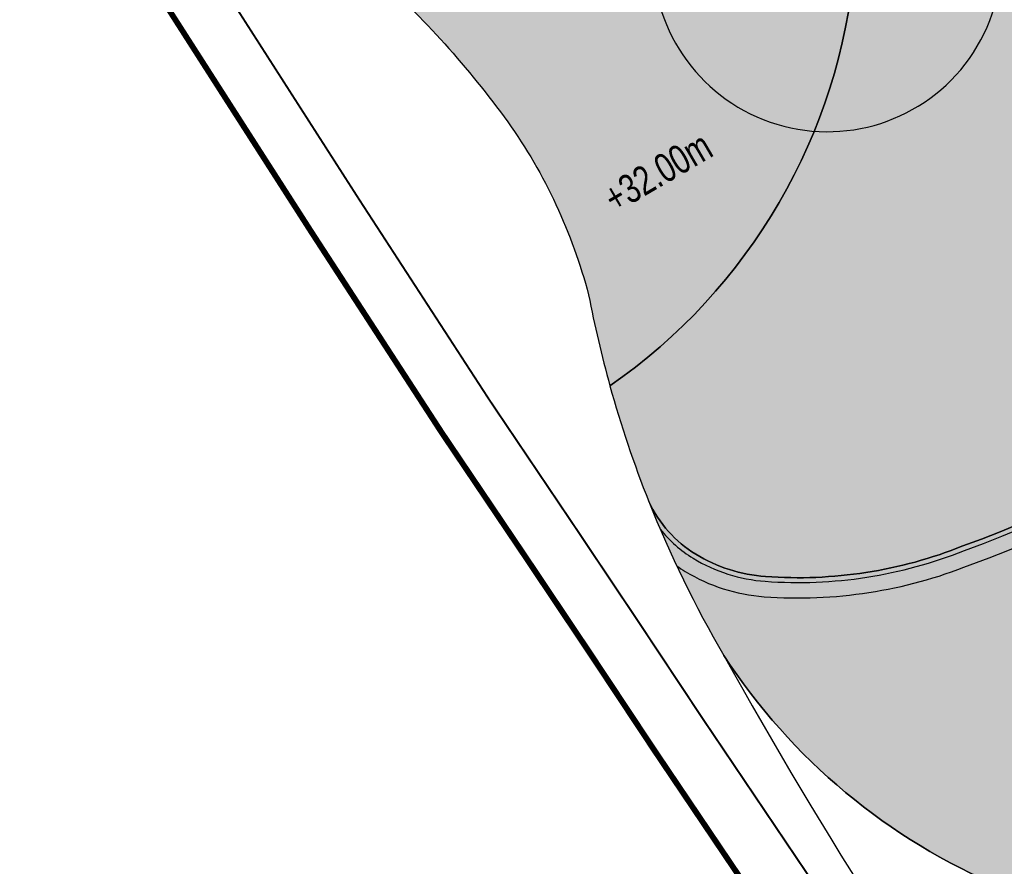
# Model space of a CAD drawing. Header units: millimetres. Extents: x -1402 to -179, y -280 to 6164.
# Tile 137 of 212: x -786 to -735, y 3326 to 3370. Entities that reach past the tile are written whole.
import ezdxf

# ---------------------------------------------------------------- set-up
doc = ezdxf.new("R2010")
doc.units = ezdxf.units.MM
doc.linetypes.add('AJN-Limite', pattern=[1.25, 0.5, -0.25, 0, -0.25, 0, -0.25])
doc.linetypes.add('DASH', pattern=[0.35, 0.25, -0.1])
for name, color, linetype in [('AJN-2-SBT-V', 51, 'CONTINUOUS'), ('AJN-7-PER-V', 8, 'CONTINUOUS'), ('AJN-8-251-H', 251, 'CONTINUOUS'), ('AJN-8-254-H', 254, 'CONTINUOUS')]:
    doc.layers.add(name, color=color, linetype=linetype)
doc.layers.add('AJN-6-Etang', color=7, linetype='CONTINUOUS', lineweight=15, true_color=0x46a499)
doc.layers.add('AJN-7-500-A', color=10, linetype='CONTINUOUS', lineweight=18)
doc.layers.add('GEO-1-LIM-V', color=10, linetype='AJN-Limite', lineweight=25)
doc.styles.get("Standard").update_dxf_attribs({"font": 'rs.shx', "bigfont": 'hztxt.shx'})

msp = doc.modelspace()

# ---------------------------------------------------------------- hatches: boundary and pattern name
at = {"layer": 'AJN-6-Etang', "transparency": 33554687}
h = msp.add_hatch(color=256, dxfattribs=at)
h.dxf.hatch_style = 1
h.set_gradient(color1=(39, 228, 241), rotation=300, centered=1, tint=0.7570968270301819)
edge = h.paths.add_edge_path()
edge.add_arc((-537.0654263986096, 3441.594956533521), 11.91000200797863, 204.3463974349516, 247.7751663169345, ccw=False)
edge.add_arc((-396.1423895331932, 1457.59094821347), 1984.905211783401, 94.38534743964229, 94.57030582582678)
edge.add_arc((-390.9486155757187, 1393.875489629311), 2048.831929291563, 94.57310970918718, 94.74732533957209)
edge.add_arc((-573.0292612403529, 3586.387536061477), 151.2277142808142, 268.91833598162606, 274.74732533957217, ccw=False)
edge.add_arc((-573.0292612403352, 3586.38753606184), 151.2277142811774, 266.76281670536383, 268.918335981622, ccw=False)
edge.add_arc((-587.1152837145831, 3337.340569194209), 98.21728513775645, 86.76281670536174, 102.4753579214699)
edge.add_arc((-768.5947579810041, 4157.610945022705), 741.88883258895, 278.27454966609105, 282.4753579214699, ccw=False)
edge.add_arc((-648.6178442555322, 3364.201595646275), 60.6979130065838, 102.5670392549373, 118.6172384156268)
edge.add_arc((-706.6427610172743, 3454.674641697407), 47.13165744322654, 292.1750060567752, 307.90155288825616, ccw=False)
edge.add_arc((-776.9140117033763, 3783.569670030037), 382.8069380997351, 283.0004505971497, 283.29936020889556, ccw=False)
edge.add_arc((174.600009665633, 1813.921362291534), 1816.099149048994, 118.4580294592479, 118.5589211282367)
edge.add_arc((-870.3806384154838, 3759.857204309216), 392.8297856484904, 293.3616463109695, 296.74348635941, ccw=False)
edge.add_arc((-614.78692978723, 3218.280997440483), 206.6587185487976, 118.8838619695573, 123.3912754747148)
edge.add_arc((-706.7794257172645, 3355.884916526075), 41.1545307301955, 121.892201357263, 144.7242394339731)
edge.add_arc((-725.5073585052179, 3370.873424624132), 17.26788170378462, 149.4436558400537, 174.3919650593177)
edge.add_arc((-772.4263791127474, 3375.198726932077), 29.85056725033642, 304.76223884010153, 354.9302594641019, ccw=False)
edge.add_arc((-698.6065861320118, 3366.450415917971), 58.94964782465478, 195.5212558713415, 201.6826345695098)
edge.add_arc((-747.7018612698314, 3347.290061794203), 6.257983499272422, 204.7451583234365, 238.7353172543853)
edge.add_arc((-746.7268568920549, 3348.895891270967), 8.136632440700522, 238.7353172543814, 265.8059867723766)
edge.add_arc((-745.6361823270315, 3363.769329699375), 23.05000703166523, 265.8059867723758, 291.7958996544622)
edge.add_arc((-753.5528919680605, 3388.708372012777), 49.18277004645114, 289.5712784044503, 327.779998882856)
edge.add_arc((-836.7744922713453, 3444.021250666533), 149.0997929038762, 326.8485866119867, 332.8131314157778)
edge.add_arc((-633.9402415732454, 3342.69358752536), 77.66313263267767, 136.2721735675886, 154.6878398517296, ccw=False)
edge.add_arc((-644.200352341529, 3345.64922362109), 68.38566050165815, 109.5782243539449, 132.1159801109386, ccw=False)
edge.add_arc((-604.8070941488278, 3249.087568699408), 172.6306134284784, 89.91502416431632, 111.15777770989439, ccw=False)
edge.add_arc((-602.0929170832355, 3530.688558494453), 108.9982880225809, 268.7077466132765, 275.5166178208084)
edge.add_arc((-606.5813803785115, 3526.946865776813), 105.8155929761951, 278.1313981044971, 283.1361526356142)
edge.add_arc((-574.2587065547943, 3378.538436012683), 46.11022811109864, 93.68543034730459, 100.33763134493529, ccw=False)
edge.add_arc((-571.7268882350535, 3321.66224611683), 103.0377285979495, 76.98883006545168, 93.05743218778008, ccw=False)
edge.add_arc((-575.9250879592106, 3320.152697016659), 105.5203835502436, 69.08009231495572, 74.95191348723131, ccw=False)
edge.add_arc((-530.7439089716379, 3436.325698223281), 19.1406711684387, 246.9188615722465, 258.4739672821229)
edge.add_arc((-533.925047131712, 3421.717364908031), 4.195972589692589, 261.1793386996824, 268.9071782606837)
edge.add_arc((-533.9948825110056, 3419.2615711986), 1.739445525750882, 269.6643166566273, 283.9875195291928)
edge.add_arc((-533.744956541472, 3418.25824188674), 0.705456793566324, 283.9875195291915, 313.6161645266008)
edge.add_arc((-533.5830224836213, 3418.088290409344), 0.4707098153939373, 313.6161645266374, 348.514980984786)
edge.add_arc((-534.2310152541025, 3418.219949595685), 1.131942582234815, 348.5149809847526, 378.9075892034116)
edge.add_line((-533.1601495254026, 3418.586747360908), (-534.4543513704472, 3422.789336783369))
edge.add_arc((-546.2312466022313, 3419.162597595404), 12.32268227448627, 17.11641258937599, 67.77516631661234)
at = {"layer": 'AJN-6-Etang', "linetype": 'Continuous', "transparency": 33554687}
h = msp.add_hatch(color=256, dxfattribs=at)
h.dxf.hatch_style = 1
h.set_gradient(color1=(166, 228, 247), rotation=200, centered=1, tint=0.800000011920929, name='INVCURVED')
edge = h.paths.add_edge_path()
edge.add_arc((-539.6903833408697, 3446.378562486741), 32.8479777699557, 259.0174260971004, 283.7331395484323)
edge.add_line((-531.8922719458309, 3414.469643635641), (-533.1331609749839, 3418.226826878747))
edge.add_arc((-533.574940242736, 3418.064349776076), 0.4707098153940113, -70.6203057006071, 20.192458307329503, ccw=False)
edge.add_arc((-533.9948825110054, 3419.2615711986), 1.739445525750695, 267.0779223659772, 289.3427458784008, ccw=False)
edge.add_arc((-533.925047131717, 3421.717364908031), 4.195972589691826, 261.17933869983, 267.83506076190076, ccw=False)
edge.add_arc((-530.7439089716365, 3436.325698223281), 19.14067116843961, 246.9188615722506, 258.4739672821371, ccw=False)
edge.add_arc((-575.9250879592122, 3320.152697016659), 105.5203835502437, 69.08009231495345, 74.95191348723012)
edge.add_arc((-571.7268882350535, 3321.66224611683), 103.0377285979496, 76.98883006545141, 93.05743218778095)
edge.add_arc((-574.2587065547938, 3378.538436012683), 46.11022811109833, 93.68543034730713, 100.3376313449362)
edge.add_arc((-606.5813803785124, 3526.946865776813), 105.8155929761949, 278.13139810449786, 283.1361526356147, ccw=False)
edge.add_arc((-602.0929170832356, 3530.688558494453), 108.9982880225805, 268.7077466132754, 275.5166178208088, ccw=False)
edge.add_arc((-604.8070941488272, 3249.087568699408), 172.630613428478, 89.91502416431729, 111.1577777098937)
edge.add_arc((-644.2003523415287, 3345.649223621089), 68.38566050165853, 109.5782243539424, 132.1159801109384)
edge.add_arc((-633.940241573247, 3342.69358752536), 77.6631326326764, 136.2721735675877, 154.6878398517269)
edge.add_arc((-836.7744922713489, 3444.021250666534), 149.0997929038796, 326.8485866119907, 332.81313141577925, ccw=False)
edge.add_arc((-753.5528919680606, 3388.708372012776), 49.18277004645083, 289.5712784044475, 327.77999888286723, ccw=False)
edge.add_arc((-745.6361823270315, 3363.769329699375), 23.05000703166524, 265.80598677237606, 291.7958996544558, ccw=False)
edge.add_arc((-746.7268568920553, 3348.895891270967), 8.136632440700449, 238.73531725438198, 265.8059867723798, ccw=False)
edge.add_arc((-747.701861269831, 3347.290061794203), 6.257983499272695, 204.7451583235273, 238.7353172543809, ccw=False)
edge.add_arc((-698.6065861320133, 3366.450415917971), 58.9496478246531, 201.6826345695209, 210.3252863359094)
edge.add_arc((-722.7767510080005, 3354.056911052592), 31.86463938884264, 213.0342114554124, 247.3748419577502)
edge.add_arc((-731.5727928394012, 3332.951902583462), 9.000000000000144, 247.3748419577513, 297.9607097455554)
edge.add_arc((-691.6662761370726, 3257.774338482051), 76.11284403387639, 113.07744778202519, 117.9607097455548, ccw=False)
edge.add_arc((-801.5518826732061, 3508.592369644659), 197.7256147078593, 293.8823795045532, 315.3027358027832)
edge.add_arc((-561.8123215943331, 3284.378913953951), 130.7194739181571, 83.02942774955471, 139.3583344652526, ccw=False)
at = {"layer": 'AJN-8-254-H'}
h = msp.add_hatch(color=255, dxfattribs=at)
h.dxf.hatch_style = 1
h.paths.add_polyline_path([(-608.3321525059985, 3433.238846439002, -0.0686665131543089), (-581.5690074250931, 3435.401131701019, 0.03485309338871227), (-560.513400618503, 3435.678628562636, -0.001541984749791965), (-547.916547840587, 3436.685647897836, -0.03924537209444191), (-548.550374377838, 3438.441527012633, 0.1068267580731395), (-556.371493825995, 3455.453928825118), (-560.7691083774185, 3455.453928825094, 0.1419590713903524), (-767.6700926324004, 3395.502828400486, -0.2464211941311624), (-767.4226458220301, 3395.374427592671, -0.08656056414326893), (-763.123974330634, 3396.90247694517, -0.8058685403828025), (-762.010459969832, 3397.269946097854, -0.0835755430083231), (-757.544451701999, 3396.894347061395, -0.6562459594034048), (-756.4899941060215, 3396.578014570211, -0.08357554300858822), (-752.5547221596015, 3394.433267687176, -0.6562459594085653), (-751.7173819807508, 3393.718559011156, -0.08485876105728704), (-748.9905325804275, 3390.168496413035, -0.6618094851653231), (-748.5032295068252, 3389.177244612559, -0.03377184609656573), (-747.8942935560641, 3387.460436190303, -0.07216805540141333), (-747.6190817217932, 3383.658114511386, -0.9303294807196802), (-747.6396971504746, 3383.060030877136, -0.0189367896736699), (-747.7349124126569, 3382.059367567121, -0.03197878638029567), (-718.6716012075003, 3397.7078330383, 0.02245452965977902), (-703.8887507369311, 3404.951018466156, 0.03574655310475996), (-701.415636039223, 3406.57997501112, -0.01582952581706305), (-700.1049641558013, 3407.668882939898, -0.05869852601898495), (-698.2181821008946, 3408.644548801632, -0.03273755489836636), (-694.3041291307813, 3409.782619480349, 0.003651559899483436), (-688.8535361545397, 3411.02906217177, 0.06872791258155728), (-677.6894734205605, 3417.484585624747, -0.07014692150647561), (-661.8246045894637, 3423.445313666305, 0.01833153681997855)])
h.paths.add_polyline_path([(-747.9017606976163, 3381.086849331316, -0.0547929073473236), (-748.8047726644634, 3378.330188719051, -0.930329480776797), (-749.0643059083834, 3377.790956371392, -0.0925220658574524), (-752.0341196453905, 3373.929737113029, -0.9303294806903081), (-752.4886940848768, 3373.540518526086, -0.09251747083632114), (-756.7609402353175, 3371.200774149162, -0.9303294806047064), (-757.3337024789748, 3371.027360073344, -0.09252206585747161), (-762.1865295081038, 3370.604420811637, -0.9303294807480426), (-762.7806556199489, 3370.676136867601, -0.09252206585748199), (-767.3934586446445, 3372.241657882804, -0.2494926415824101), (-767.6440527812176, 3372.112660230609, -0.05096105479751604), (-760.710844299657, 3364.390733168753, -0.08997890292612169), (-756.512110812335, 3355.404548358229, 0.02060412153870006), (-755.4064137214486, 3350.675734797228, 0.2206579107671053), (-742.7114603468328, 3372.356198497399, -0.1123020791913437), (-740.37724317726, 3379.652164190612, -0.09995445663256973), (-728.5223015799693, 3390.82690772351, -0.01966983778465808), (-714.6104849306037, 3399.2314983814, 0.01860396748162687), (-728.2303048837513, 3392.257893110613, 0.003519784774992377)])
h = msp.add_hatch(color=255, dxfattribs=at)
h.dxf.hatch_style = 1
h.paths.add_polyline_path([(-747.8891159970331, 3381.147743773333, -0.05596775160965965), (-748.8047726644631, 3378.330188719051, -0.2687177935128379), (-748.654026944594, 3378.06995198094, -0.5292910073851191), (-749.0643059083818, 3377.790956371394, -0.09252206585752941), (-752.0341196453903, 3373.929737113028, -0.1603391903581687), (-751.9754730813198, 3373.751555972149, -0.6700413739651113), (-752.4886940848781, 3373.540518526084, -0.01604410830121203), (-753.1649440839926, 3373.022717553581, 3.446576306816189)])

# ---------------------------------------------------------------- linework, layer by layer
at = {"layer": 'AJN-2-SBT-V', "flags": 128}
msp.add_lwpolyline([(-608.3321525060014, 3433.238846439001, -0.0183315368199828), (-661.8246045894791, 3423.445313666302, 0.07014692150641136), (-677.6894734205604, 3417.484585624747, -0.06872791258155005), (-688.8535361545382, 3411.02906217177, -0.001304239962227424), (-690.7982539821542, 3410.574726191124, 0.000440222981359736), (-693.6084446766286, 3409.048378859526, -0.01475713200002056), (-714.6104849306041, 3399.2314983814, 0.01966983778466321), (-728.5223015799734, 3390.826907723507, 0.09995445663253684), (-740.3772431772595, 3379.652164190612, 0.1092895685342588), (-742.6925910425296, 3372.560884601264, -0.2224639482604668), (-755.4064137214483, 3350.675734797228, 0.02689056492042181), (-753.3852276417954, 3344.670576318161, 0.1494071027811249), (-750.9497066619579, 3341.94086953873, 0.1186704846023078), (-747.3219212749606, 3340.781047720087, 0.1138910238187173), (-737.0776827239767, 3342.367112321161, 0.1682789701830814), (-711.9439195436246, 3362.485513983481, 0.02603111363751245), (-704.1470789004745, 3375.89843902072, -0.08052688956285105), (-690.0620695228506, 3396.376942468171, -0.0986577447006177), (-667.115943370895, 3410.081158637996, -0.09295535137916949), (-604.5510643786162, 3421.717992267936, 0.02971804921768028)], format="xyb", dxfattribs=at)
at = {"layer": 'AJN-2-SBT-V', "linetype": 'Continuous', "flags": 128}
msp.add_lwpolyline([(-604.5510643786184, 3421.717992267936, 0.09295535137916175), (-667.1159433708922, 3410.081158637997, 0.09865774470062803), (-690.0620695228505, 3396.376942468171, 0.08052688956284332), (-704.1470789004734, 3375.898439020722, -0.02603111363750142), (-711.9439195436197, 3362.485513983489, -0.1682789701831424), (-737.0776827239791, 3342.36711232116, -0.1138910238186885), (-747.3219212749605, 3340.781047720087, -0.1186704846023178), (-750.9497066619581, 3341.94086953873, -0.1494071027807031), (-753.3852276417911, 3344.670576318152, 0.03772856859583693), (-749.4903189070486, 3336.686230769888, 0.1509708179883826), (-735.0350987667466, 3324.644530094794, 0.2243781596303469), (-727.3529990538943, 3325.002478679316, -0.02131047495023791), (-721.5006108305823, 3327.796317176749, 0.0937370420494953), (-661.0019790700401, 3369.519930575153, -0.2508528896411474), (-545.9482657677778, 3414.13218980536, 0.1082626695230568)], format="xyb", dxfattribs=at)
for points in [[(-728.5223015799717, 3390.826907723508, -0.01966983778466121), (-714.6104849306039, 3399.2314983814, 0.01860396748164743), (-728.2303048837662, 3392.257893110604, 0.003519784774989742), (-747.9017606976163, 3381.086849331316, -0.05479290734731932), (-748.8047726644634, 3378.330188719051, -0.9303294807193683), (-749.0643059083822, 3377.790956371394, -0.09252206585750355), (-752.0341196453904, 3373.929737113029, -0.9303294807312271), (-752.4886940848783, 3373.540518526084, -0.09251747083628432), (-756.7609402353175, 3371.200774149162, -0.9303294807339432), (-757.3337024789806, 3371.027360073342, -0.09252206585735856), (-762.1865295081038, 3370.604420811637, -0.9303294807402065), (-762.7806556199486, 3370.676136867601, -0.0925220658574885), (-767.3934586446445, 3372.241657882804, -0.2494926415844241), (-767.644052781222, 3372.112660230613, -0.05096105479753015), (-760.7108442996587, 3364.390733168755, -0.08997890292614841), (-756.512110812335, 3355.404548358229, 0.02060412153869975), (-755.4064137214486, 3350.675734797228, 0.222463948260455), (-742.6925910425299, 3372.560884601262, -0.1092895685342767), (-740.3772431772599, 3379.652164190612, -0.09995445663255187)], [(-664.06743493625, 3322.108041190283, 0.09389314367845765), (-649.8988315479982, 3340.516749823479), (-651.192436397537, 3341.171796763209, 0.01963747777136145), (-649.1998099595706, 3345.52277908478, -0.01572574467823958), (-647.3805131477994, 3349.964988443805), (-646.0565730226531, 3349.373500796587, -0.02494982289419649), (-643.879999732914, 3353.561335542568, -0.189197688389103), (-617.2992204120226, 3374.448508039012, 0.2154210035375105), (-648.8165320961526, 3351.197815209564, -0.001961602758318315), (-655.3772131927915, 3340.149691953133, -0.2808412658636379), (-678.839407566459, 3329.227169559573, -5.912050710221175e-05), (-688.5642253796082, 3330.981900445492, 0.1448846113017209), (-716.6497959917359, 3329.670018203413, 0.03840971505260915), (-727.3529990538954, 3325.002478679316, -0.2243781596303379), (-735.0350987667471, 3324.644530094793, -0.150970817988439), (-749.4903189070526, 3336.686230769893, 0.03286619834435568), (-732.1687331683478, 3309.756508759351, 0.00233829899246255), (-729.3480626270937, 3306.256450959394, 0.04253943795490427), (-724.9823251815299, 3303.412189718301, 0.2111097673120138), (-704.9509894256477, 3300.716146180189, 0.100205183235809)]]:
    msp.add_lwpolyline(points, format="xyb", close=True, dxfattribs=at)
at = {"layer": 'AJN-2-SBT-V'}
msp.add_lwpolyline([(-747.8891159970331, 3381.147743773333, -0.05596775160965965), (-748.8047726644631, 3378.330188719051, -0.2687177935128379), (-748.654026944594, 3378.06995198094, -0.5292910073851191), (-749.0643059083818, 3377.790956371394, -0.09252206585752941), (-752.0341196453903, 3373.929737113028, -0.1603391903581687), (-751.9754730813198, 3373.751555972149, -0.6700413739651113), (-752.4886940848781, 3373.540518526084, -0.01604410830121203), (-753.1649440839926, 3373.022717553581, 3.446576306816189), (-747.8891159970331, 3381.147743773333, -0.05596775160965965)], format="xyb", close=True, dxfattribs=at)
at = {"layer": 'AJN-7-PER-V', "ltscale": 5}
msp.add_arc((-744.1155042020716, 3372.922030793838), 9.050000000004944, 179.3625364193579, 114.6436700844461, dxfattribs=at)
at = {"layer": 'AJN-8-251-H', "linetype": 'Continuous', "flags": 128}
for points in [[(-752.792833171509, 3343.235946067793, 0.08838480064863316), (-751.0794547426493, 3341.72717481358, 0.1186704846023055), (-747.3402047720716, 3340.531717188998, 0.113838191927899), (-736.9893709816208, 3342.133179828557, 0.1682431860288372), (-711.7335021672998, 3362.350500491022, 0.02603457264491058), (-703.9228275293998, 3375.787858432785, -0.08051067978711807), (-689.887682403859, 3396.197577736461, -0.09863690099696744), (-667.0289247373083, 3409.84676652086, -0.09295654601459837), (-604.5540666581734, 3421.467996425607, 0.02972507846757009), (-591.5847141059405, 3421.946818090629, 0.02183985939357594), (-582.4822544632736, 3423.655326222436, -0.0289931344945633), (-577.207901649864, 3424.30373695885, -0.07021340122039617), (-548.58948584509, 3421.812022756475, -0.02560453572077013), (-538.3413620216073, 3418.485383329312, 0.05047568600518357), (-534.6127005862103, 3417.324893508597, 0.03415911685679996), (-534.0082215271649, 3417.272170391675, 0.06279062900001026), (-533.514012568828, 3417.331115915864, 0.1300044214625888), (-533.0858596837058, 3417.566512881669, 0.1022200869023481), (-532.9197915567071, 3417.806248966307)], [(-751.938583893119, 3341.335500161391, 0.01818615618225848), (-751.4946486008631, 3341.043351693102, 0.1186704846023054), (-747.3987119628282, 3339.733859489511, 0.1136755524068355), (-736.7068595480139, 3341.384568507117, 0.1681314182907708), (-711.0601792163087, 3361.91843827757, 0.02604571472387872), (-703.2051929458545, 3375.434060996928, -0.08045783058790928), (-689.329647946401, 3395.623595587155, -0.09856911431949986), (-666.7504891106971, 3409.096701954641, -0.092960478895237), (-604.563640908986, 3420.668009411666, 0.02974727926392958), (-591.4896352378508, 3421.152280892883, 0.02183640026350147), (-582.3196663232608, 3422.871776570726, -0.02886076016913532), (-577.1608366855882, 3423.505110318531, -0.07016741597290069), (-548.7834547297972, 3421.035761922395, -0.02553488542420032), (-538.6408315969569, 3417.743399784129, 0.05050637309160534), (-534.7550061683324, 3416.537461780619, 0.03527544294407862), (-534.0185938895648, 3416.472226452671, 0.06324129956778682), (-533.3206441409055, 3416.554837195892, 0.1097736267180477), (-532.6391299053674, 3416.894872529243)]]:
    msp.add_lwpolyline(points, format="xyb", dxfattribs=at)
at = {"layer": 'GEO-1-LIM-V', "linetype": 'Continuous', "ltscale": 25, "const_width": 0.3}
msp.add_lwpolyline([(-732.0415379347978, 3423.737891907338), (-736.5741646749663, 3421.178525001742), (-740.9097182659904, 3419.209783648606), (-746.4276968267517, 3416.650419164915), (-749.8644811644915, 3415.221784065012), (-754.3353266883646, 3412.797173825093), (-765.3208293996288, 3406.416619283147), (-773.8793028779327, 3401.056952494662), (-783.4769755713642, 3394.009882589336), (-785.9053023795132, 3387.35804987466), (-785.5772190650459, 3382.982645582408), (-779.6016890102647, 3372.224005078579), (-774.4032194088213, 3364.113294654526), (-770.9598076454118, 3358.745020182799), (-764.1540881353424, 3348.27272029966), (-759.7065812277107, 3341.673974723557), (-756.4502605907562, 3336.812145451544), (-753.1055995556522, 3331.769981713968), (-747.5052165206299, 3323.462289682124)], dxfattribs=at)
at = {"layer": 'GEO-1-LIM-V', "linetype": 'DASH', "ltscale": 5, "const_width": 0.1}
msp.add_lwpolyline([(-730.8696706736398, 3420.954376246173), (-735.2138265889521, 3418.501430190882), (-739.6583579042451, 3416.483202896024), (-745.2202875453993, 3413.903452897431), (-748.5701976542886, 3412.510930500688), (-752.8665568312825, 3410.180946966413), (-763.7708983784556, 3403.847532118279), (-772.1931078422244, 3398.57319943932), (-780.9700504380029, 3392.128748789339), (-782.8653168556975, 3386.937110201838), (-782.634856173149, 3383.863626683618), (-777.0249525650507, 3373.763278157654), (-771.8774824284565, 3365.732137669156), (-768.4394673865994, 3360.372277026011), (-761.6523232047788, 3349.92855992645), (-757.2164363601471, 3343.347054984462), (-753.9539700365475, 3338.476049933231), (-750.6117924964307, 3333.437630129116), (-744.9910743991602, 3325.099772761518)], dxfattribs=at)

# ---------------------------------------------------------------- texts
at = {"layer": 'AJN-7-500-A', "insert": (-752.5340007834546, 3361.121563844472), "char_height": 1.5, "attachment_point": 8, "rotation": 30.32562588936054}
msp.add_mtext_dynamic_manual_height_columns('{\\fSwis721 LtCn BT|b0|i0|c0|p34;+32.00m}', width=11.10498822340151, gutter_width=35.69431197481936, heights=[0], dxfattribs=at)

doc.saveas('drawing.dxf')
